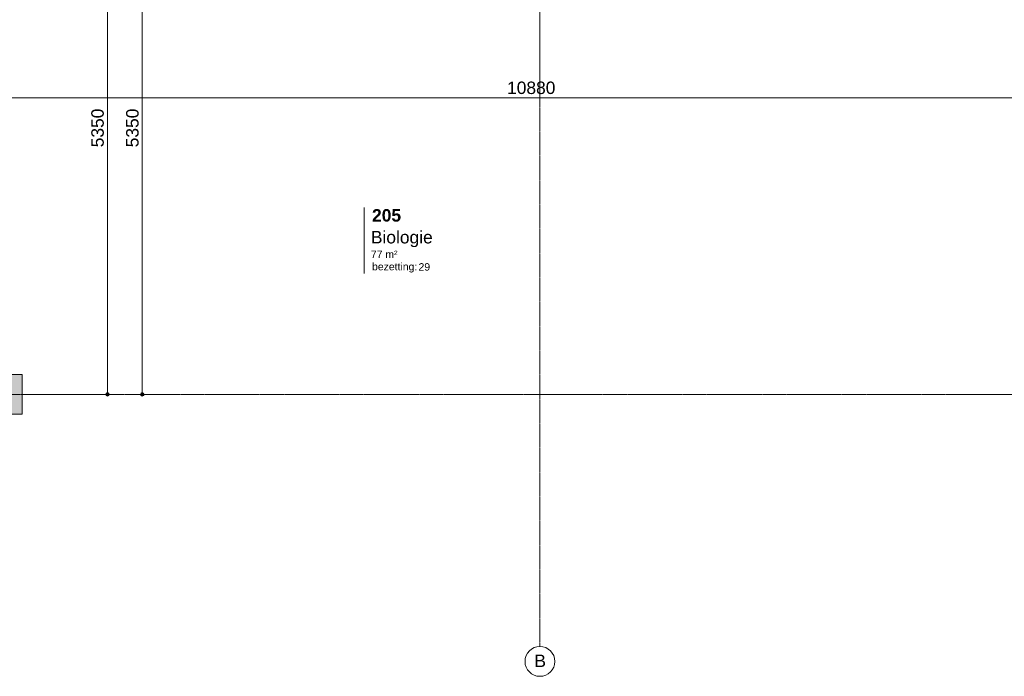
# Model space of a CAD drawing. Header units: millimetres. Extents: x 23061 to 67652, y 24168 to 59318.
# Tile 4 of 35: x 29051 to 38940, y 24168 to 30765. Entities that reach past the tile are written whole.
import ezdxf

# ---------------------------------------------------------------- set-up
doc = ezdxf.new("R2010")
doc.units = ezdxf.units.MM
doc.linetypes.add('stramien', pattern=[22.225, 12.7, -3.175, 3.175, -3.175])
doc.layers.add('00_Algemeen', color=7, linetype='Continuous', lineweight=9, true_color=0x00a600)
doc.layers.add('00_Algemeen-50', color=7, linetype='Continuous', lineweight=9)
doc.layers.add('25_Metaalconstructiewerk', color=7, linetype='Continuous', lineweight=9)
doc.styles.add('Arial_1', font='arial.ttf', dxfattribs={"height": 125})
doc.styles.add('Arial_4', font='arial.ttf', dxfattribs={"height": 1.5})
doc.styles.add('Arial_5', font='arial.ttf', dxfattribs={"height": 75})
doc.styles.add('Arial_B', font='arialbd.ttf', dxfattribs={"height": 125})
doc.dimstyles.new('00_AEE_maatvoering_2_5mm', dxfattribs={"dimscale": 304.8, "dimtxt": 127.532425, "dimasz": 0.459318, "dimexe": 0.246063, "dimexo": 0.0625, "dimgap": 0, "dimtad": 1, "dimdec": 0, "dimzin": 0, "dimdsep": 46, "dimtxsty": 'Arial_1', "dimblk1": 'DOTSMALL', "dimblk2": 'DOTSMALL', "dimsah": 1, "dimcen": 0.09, "dimdle": 0.246063, "dimazin": 0, "dimtfac": 1, "dimtdec": 4, "dimtix": 1, "dimtmove": 0, "dimatfit": 3, "dimfxl": 0.246063, "dimfxlon": 1, "dimtvp": 1, "dimtolj": 1, "dimtzin": 0, "dimarcsym": 2})

# ---------------------------------------------------------------- blocks, each defined once
blk = doc.blocks.new('Direct Shape - 2410-10368 v1 - IFC-model constructie _zonder onderbouw_ _MM21228_-1202395-02 tweede verdieping - A')
at = {"layer": '25_Metaalconstructiewerk'}
blk.add_hatch(color=256, dxfattribs=at).paths.add_polyline_path([(-200, -200), (200, -200), (200, 200), (-200, 200), (-200, -36.3)])
for p, q in [((200, 200), (-200, 200)), ((-200, 200), (-200, -200)), ((200, -200), (200, 200)), ((-200, -200), (200, -200))]:
    blk.add_line(p, q, dxfattribs=at)
blk = doc.blocks.new('Direct Shape - NLRS_28_SC_TLB_kolom vierkant prefab_gen_AT_kolom vierkant_gen_lxb 400x400_800358-1202402-02 tweede verdieping - A')
blk.add_blockref('Direct Shape - 2410-10368 v1 - IFC-model constructie _zonder onderbouw_ _MM21228_-1202395-02 tweede verdieping - A', (0, 0))
blk = doc.blocks.new('2410-10368 v1 - IFC-model constructie _zonder onderbouw_ _MM21228__ifc-1-02 tweede verdieping - A')
at = {"layer": '25_Metaalconstructiewerk', "lineweight": 9}
blk.add_blockref('Direct Shape - NLRS_28_SC_TLB_kolom vierkant prefab_gen_AT_kolom vierkant_gen_lxb 400x400_800358-1202402-02 tweede verdieping - A', (0, 27000), dxfattribs=at)
blk = doc.blocks.new('Grid - 3 mm-485849-02 tweede verdieping - A')
at = {"layer": '00_Algemeen', "color": 7}
blk.add_circle((0, 0), 3, dxfattribs=at)
blk = doc.blocks.new('00_AEE_tag_ruimte_groot_2192_zonder PVE - Naam nummer oppervlak bezettingsgraad-5019603-02 tweede verdieping - A')
at = {"layer": '00_Algemeen', "color": 7}
for p, q in [((-8.06, 7.73), (-8.06, 3.23)), ((-8.06, 3.23), (-8.06, 0.65)), ((-8.06, 0.65), (-8.06, -2.44)), ((-8.06, -2.44), (-8.06, -5.54))]:
    blk.add_line(p, q, dxfattribs=at)
at = {"layer": '00_Algemeen', "color": 8, "true_color": 0x808080, "insert": (-6.49, -3.42), "char_height": 1.5, "width": 10.8228, "attachment_point": 1, "style": 'Arial_4'}
blk.add_mtext('bezetting:', dxfattribs=at)
blk = doc.blocks.new('DIMBLOCK21-02 tweede verdieping - A')
at = {"layer": '00_Algemeen-50', "transparency": 16777216}
h = blk.add_hatch(color=256, dxfattribs=at)
edge = h.paths.add_edge_path()
edge.add_arc((29932.6, 32350), 17.5, 0, 360)
h = blk.add_hatch(color=256, dxfattribs=at)
edge = h.paths.add_edge_path()
edge.add_arc((29932.6, 27000), 17.5, 0, 360)
for p, q in [((29932.6, 32350), (29857.6, 32350)), ((29932.6, 27000), (29932.6, 32350)), ((29932.6, 32350), (30007.6, 32350)), ((29932.6, 27000), (29857.6, 27000)), ((29932.6, 27000), (30007.6, 27000))]:
    blk.add_line(p, q, dxfattribs=at)
for centre in [(29932.6, 32350), (29932.6, 27000)]:
    blk.add_circle(centre, 17.5, dxfattribs=at)
at = {"layer": '00_Algemeen-50', "color": 0, "transparency": 16777216, "insert": (29770.3, 29482.7), "char_height": 125, "width": 461.471, "attachment_point": 1, "rotation": 90, "line_spacing_factor": 0.941778, "style": 'Arial_1'}
blk.add_mtext('5350', dxfattribs=at)
blk = doc.blocks.new('_DotSmall')
at = {"color": 0, "linetype": 'ByBlock', "const_width": 0.5}
blk.add_lwpolyline([(-0.0625, 0, 1), (0.0625, 0, 1)], format="xyb", close=True, dxfattribs=at)
blk = doc.blocks.new('DIMBLOCK100-02 tweede verdieping - A')
at = {"layer": '00_Algemeen-50', "transparency": 16777216}
h = blk.add_hatch(color=256, dxfattribs=at)
edge = h.paths.add_edge_path()
edge.add_arc((30282.6, 32350), 17.5, 0, 360)
h = blk.add_hatch(color=256, dxfattribs=at)
edge = h.paths.add_edge_path()
edge.add_arc((30282.6, 27000), 17.5, 0, 360)
for p, q in [((30282.6, 32350), (30207.6, 32350)), ((30282.6, 32350), (30282.6, 27000)), ((30282.6, 32350), (30357.6, 32350)), ((30282.6, 27000), (30207.6, 27000)), ((30282.6, 27000), (30357.6, 27000))]:
    blk.add_line(p, q, dxfattribs=at)
for centre in [(30282.6, 32350), (30282.6, 27000)]:
    blk.add_circle(centre, 17.5, dxfattribs=at)
at = {"layer": '00_Algemeen-50', "color": 0, "transparency": 16777216, "insert": (30120.3, 29482.7), "char_height": 125, "width": 461.471, "attachment_point": 1, "rotation": 90, "line_spacing_factor": 0.941778, "style": 'Arial_1'}
blk.add_mtext('5350', dxfattribs=at)
blk = doc.blocks.new('DIMBLOCK121-02 tweede verdieping - A')
at = {"layer": '00_Algemeen-50', "transparency": 16777216}
h = blk.add_hatch(color=256, dxfattribs=at)
edge = h.paths.add_edge_path()
edge.add_arc((28746.2, 29980.7), 17.5, 0, 360)
h = blk.add_hatch(color=256, dxfattribs=at)
edge = h.paths.add_edge_path()
edge.add_arc((39626.2, 29980.7), 17.5, 0, 360)
for p, q in [((28671.2, 29980.7), (39626.2, 29980.7)), ((28746.2, 29980.7), (28746.2, 30055.7)), ((28746.2, 29980.7), (28746.2, 29905.7)), ((39626.2, 29980.7), (39626.2, 30055.7)), ((39626.2, 29980.7), (39626.2, 29905.7))]:
    blk.add_line(p, q, dxfattribs=at)
for centre in [(28746.2, 29980.7), (39626.2, 29980.7)]:
    blk.add_circle(centre, 17.5, dxfattribs=at)
at = {"layer": '00_Algemeen-50', "color": 0, "transparency": 16777216, "insert": (33945.9, 30142.9), "char_height": 125, "width": 576.839, "attachment_point": 1, "line_spacing_factor": 0.941778, "style": 'Arial_1'}
blk.add_mtext('10880', dxfattribs=at)

msp = doc.modelspace()

# ---------------------------------------------------------------- linework, layer by layer
at = {"layer": '00_Algemeen', "color": 150, "linetype": 'stramien', "true_color": 0x0080ff}
for p, q in [((34276.2, 24467.7), (34276.2, 59018.3)), ((67351.6, 27000), (23360.9, 27000))]:
    msp.add_line(p, q, dxfattribs=at)

# ---------------------------------------------------------------- block references
at = {"lineweight": 5}
msp.add_blockref('2410-10368 v1 - IFC-model constructie _zonder onderbouw_ _MM21228__ifc-1-02 tweede verdieping - A', (28876.2, 0), dxfattribs=at)
at = {"layer": '00_Algemeen', "color": 8, "true_color": 0x808080, "xscale": 49.99999999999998, "yscale": 49.99999999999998, "zscale": 49.99999999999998}
msp.add_blockref('00_AEE_tag_ruimte_groot_2192_zonder PVE - Naam nummer oppervlak bezettingsgraad-5019603-02 tweede verdieping - A', (32914.6, 28492.9), dxfattribs=at)
at = {"layer": '00_Algemeen', "color": 7, "xscale": 49.99999999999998, "yscale": 49.99999999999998, "zscale": 49.99999999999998}
msp.add_blockref('Grid - 3 mm-485849-02 tweede verdieping - A', (34276.2, 24317.7), dxfattribs=at)

# ---------------------------------------------------------------- texts
at = {"layer": '00_Algemeen', "color": 7, "char_height": 125, "attachment_point": 1}
for s, insert, width, style in [('205', (32590.2, 28861.3), 348.734, 'Arial_B'), ('Biologie', (32578.3, 28641.9), 741.561, 'Arial_1'), ('B', (34220.6, 24385.8), 140.295, 'Arial_1')]:
    msp.add_mtext(s, dxfattribs=dict(at, insert=insert, width=width, style=style))
at = {"layer": '00_Algemeen', "color": 8, "true_color": 0x808080, "char_height": 75, "attachment_point": 1, "style": 'Arial_5'}
for s, insert, width in [('77 m²', (32578.3, 28444.5), 332.7), ('29', (33056.8, 28318.2), 144.304)]:
    msp.add_mtext(s, dxfattribs=dict(at, insert=insert, width=width))

# ---------------------------------------------------------------- dimensions: what is measured, and where the dimension line sits
at = {"layer": '00_Algemeen', "color": 7}
for base, p1, p2, picture, middle in [((29932.6, 32350), (29857.6, 27000), (29857.6, 32350), 'DIMBLOCK21-02 tweede verdieping - A', (29868.7, 29675)), ((30282.6, 27000), (30357.6, 32350), (30357.6, 27000), 'DIMBLOCK100-02 tweede verdieping - A', (30218.7, 29675))]:
    dim = msp.add_linear_dim(base=base, p1=p1, p2=p2, angle=90, dimstyle='00_AEE_maatvoering_2_5mm', override={"dimpost": '<>', "dimfxl": 5349.999999}, dxfattribs=at)
    dim.commit()
    dim.dimension.update_dxf_attribs({"geometry": picture, "text_midpoint": middle})
dim = msp.add_linear_dim(base=(39626.2, 29980.7), p1=(28746.2, 30055.7), p2=(39626.2, 30055.7), dimstyle='00_AEE_maatvoering_2_5mm', override={"dimpost": '<>', "dimfxl": 10880}, dxfattribs=at)
dim.commit()
dim.dimension.update_dxf_attribs({"geometry": 'DIMBLOCK121-02 tweede verdieping - A', "text_midpoint": (34186.2, 30044.5)})

doc.saveas('drawing.dxf')
